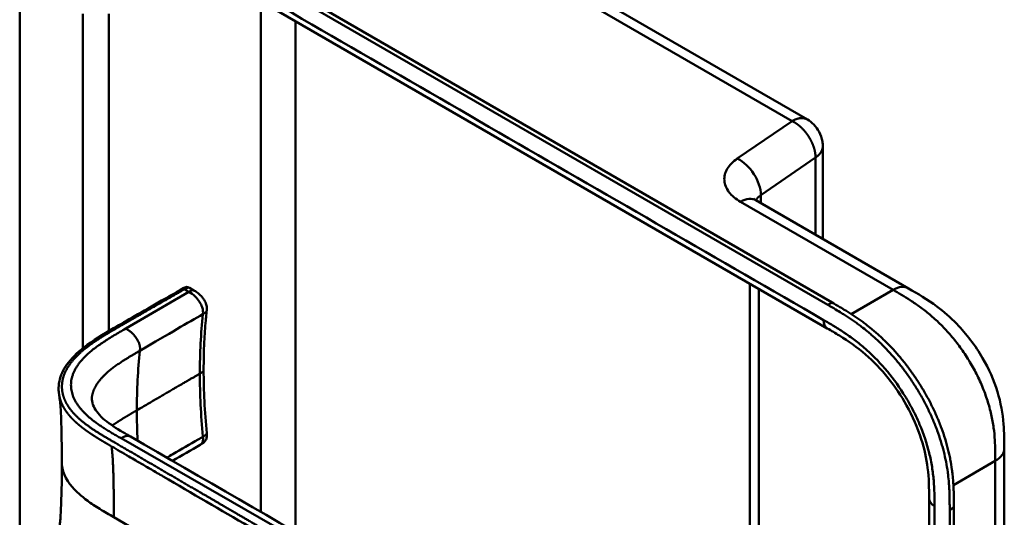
# Model space of a CAD drawing. Header units: millimetres. Extents: x 20 to 833, y 20 to 574.
# Tile 7 of 24: x 173 to 238, y 115 to 147. Entities that reach past the tile are written whole.
import ezdxf

# ---------------------------------------------------------------- set-up
doc = ezdxf.new("R2010")
doc.units = ezdxf.units.MM
doc.header["$LTSCALE"] = 2
doc.layers.add('Sichtbare Kanten(DIN)', color=7, linetype='Continuous', lineweight=50)
doc.layers.add('Sichtbare tangentiale Kanten(DIN)', color=7, linetype='Continuous', lineweight=50)

msp = doc.modelspace()

# ---------------------------------------------------------------- linework, layer by layer
at = {"layer": 'Sichtbare Kanten(DIN)'}
for p, q in [((196.5, 157.018), (224.696, 140.739)), ((226.025, 128.681), (181.2, 154.561)), ((181.474, 154.72), (226.3, 128.839)), ((225.991, 127.152), (185.001, 150.818)), ((173.428, 87.779), (173.428, 150.301)), ((225.696, 132.977), (225.696, 139.007)), ((221.343, 135.49), (231.271, 129.758)), ((184.474, 129.79), (184.756, 129.627)), ((184.756, 129.627), (184.756, 129.627)), ((220.946, 101.184), (220.946, 130.065)), ((185.6, 128.316), (185.6, 128.316)), ((225.991, 127.152), (225.991, 127.152)), ((185.399, 124.445), (185.399, 124.445)), ((185.184, 119.59), (185.184, 119.59)), ((237.512, 119.355), (237.512, 119.355)), ((182.196, 117.855), (182.196, 117.855)), ((232.614, 116.09), (232.614, 116.09)), ((232.614, 54.221), (232.614, 116.09)), ((233.956, 52.833), (233.956, 115.355)), ((234.23, 115.513), (234.23, 52.992))]:
    msp.add_line(p, q, dxfattribs=at)
for points, knots in [([(224.696, 140.739), (224.849, 140.651), (224.989, 140.539), (225.248, 140.272), (225.364, 140.112), (225.561, 139.745), (225.636, 139.529), (225.688, 139.21), (225.696, 139.108), (225.696, 139.007)], [0, 0, 0, 0, 0.1326519, 0.1326519, 0.2784868, 0.2784868, 0.4452654, 0.4452654, 0.5212848, 0.5212848, 0.5212848, 0.5212848]), ([(221.181, 135.607), (221.181, 135.607), (221.183, 135.605), (221.2, 135.588), (221.238, 135.554), (221.318, 135.505), (221.33, 135.498), (221.343, 135.49)], [0.3494461, 0.3494461, 0.3494461, 0.3494461, 0.3894259, 0.3894259, 0.5226501, 0.5226501, 0.5448455, 0.5448455, 0.5448455, 0.5448455]), ([(180.892, 127.945), (181.483, 128.284), (182.075, 128.622), (183.109, 129.217), (183.549, 129.462), (184.035, 129.75), (184.077, 129.775), (184.161, 129.817), (184.202, 129.834), (184.26, 129.845), (184.274, 129.847), (184.3, 129.848), (184.313, 129.848), (184.337, 129.845), (184.348, 129.843), (184.378, 129.836), (184.397, 129.829), (184.425, 129.816), (184.435, 129.811), (184.454, 129.801), (184.462, 129.796), (184.47, 129.792)], [0, 0, 0, 0, 0.625, 0.625, 1.093751, 1.093751, 1.137709, 1.137709, 1.177508, 1.177508, 1.189463, 1.189463, 1.19958, 1.19958, 1.208245, 1.208245, 1.223058, 1.223058, 1.231758, 1.231758, 1.240094, 1.240094, 1.240094, 1.240094]), ([(184.756, 129.627), (184.823, 129.588), (184.897, 129.546), (185.067, 129.428), (185.164, 129.344), (185.299, 129.196), (185.345, 129.141), (185.421, 129.033), (185.453, 128.981), (185.532, 128.834), (185.57, 128.733), (185.608, 128.552), (185.612, 128.469), (185.605, 128.367), (185.602, 128.341), (185.6, 128.316)], [0, 0, 0, 0, 0.0728477, 0.0728477, 0.1735958, 0.1735958, 0.2277228, 0.2277228, 0.2733175, 0.2733175, 0.3525768, 0.3525768, 0.4180016, 0.4180016, 0.4421266, 0.4421266, 0.4421266, 0.4421266]), ([(231.271, 129.758), (231.872, 129.411), (232.509, 129.036), (233.57, 128.243), (234.007, 127.865), (235.049, 126.801), (235.632, 126.039), (236.506, 124.53), (236.837, 123.777), (237.281, 122.323), (237.408, 121.605), (237.51, 120.38), (237.512, 119.853), (237.512, 119.355)], [0, 0, 0, 0, 0.636767, 0.636767, 1.094754, 1.094754, 1.798559, 1.798559, 2.40297, 2.40297, 2.975021, 2.975021, 3.432636, 3.432636, 3.432636, 3.432636]), ([(226.3, 128.839), (226.469, 128.742), (226.766, 128.57), (227.109, 128.364), (227.367, 128.204), (227.539, 128.093), (227.755, 127.951), (227.928, 127.833), (228.144, 127.682), (228.316, 127.556), (228.575, 127.36), (228.833, 127.156), (229.217, 126.832), (229.554, 126.526), (229.969, 126.12), (230.294, 125.778), (230.691, 125.329), (230.999, 124.954), (231.371, 124.467), (231.657, 124.064), (231.998, 123.546), (232.258, 123.121), (232.563, 122.577), (232.792, 122.134), (233.056, 121.574), (233.25, 121.121), (233.468, 120.551), (233.622, 120.095), (233.79, 119.527), (233.903, 119.075), (234.018, 118.517), (234.09, 118.078), (234.15, 117.594), (234.178, 117.277), (234.2, 116.965), (234.21, 116.759), (234.22, 116.504), (234.225, 116.302), (234.229, 116.053), (234.23, 115.806), (234.23, 115.611), (234.23, 115.513)], [-0.9999979, -0.9999979, -0.9999979, -0.9999979, -0.9583317, -0.927082, -0.9166655, -0.8958324, -0.8854159, -0.8645828, -0.8541662, -0.8333331, -0.8229166, -0.7916669, -0.7708339, -0.7291677, -0.7083346, -0.6666684, -0.6458353, -0.6041691, -0.583336, -0.5416698, -0.5208368, -0.4791706, -0.4583375, -0.4166713, -0.3958382, -0.354172, -0.3333389, -0.2916727, -0.2708396, -0.2291735, -0.2083404, -0.1666742, -0.1458411, -0.1145915, -0.1041749, -0.0833418, -0.0729253, -0.0520922, -0.0416756, -0.0208425, -0.0000095, -0.0000095, -0.0000095, -0.0000095]), ([(185.6, 128.316), (185.598, 128.3), (185.596, 128.282), (185.589, 128.215), (185.584, 128.165), (185.563, 127.964), (185.549, 127.812), (185.496, 127.203), (185.465, 126.74), (185.413, 125.671), (185.399, 125.062), (185.399, 124.445)], [0, 0, 0, 0, 0.016447, 0.016447, 0.065766, 0.065766, 0.213728, 0.213728, 0.657695, 0.657695, 1.226062, 1.226062, 1.226062, 1.226062]), ([(233.956, 115.355), (233.956, 115.452), (233.956, 115.648), (233.954, 115.895), (233.951, 116.144), (233.946, 116.345), (233.936, 116.6), (233.925, 116.806), (233.904, 117.118), (233.875, 117.435), (233.816, 117.92), (233.744, 118.359), (233.628, 118.916), (233.515, 119.368), (233.348, 119.936), (233.193, 120.393), (232.975, 120.962), (232.782, 121.415), (232.518, 121.976), (232.289, 122.419), (231.983, 122.962), (231.724, 123.388), (231.382, 123.906), (231.096, 124.309), (230.724, 124.796), (230.416, 125.171), (230.02, 125.619), (229.695, 125.962), (229.28, 126.368), (228.942, 126.674), (228.558, 126.998), (228.301, 127.202), (228.042, 127.397), (227.869, 127.523), (227.653, 127.675), (227.481, 127.793), (227.265, 127.935), (227.092, 128.045), (226.834, 128.206), (226.492, 128.412), (226.194, 128.584), (226.025, 128.681)], [0.0000095, 0.0000095, 0.0000095, 0.0000095, 0.0208425, 0.0416756, 0.0520922, 0.0729253, 0.0833418, 0.1041749, 0.1145915, 0.1458411, 0.1666742, 0.2083404, 0.2291735, 0.2708396, 0.2916727, 0.3333389, 0.354172, 0.3958382, 0.4166713, 0.4583375, 0.4791706, 0.5208368, 0.5416698, 0.583336, 0.6041691, 0.6458353, 0.6666684, 0.7083346, 0.7291677, 0.7708339, 0.7916669, 0.8229166, 0.8333331, 0.8541662, 0.8645828, 0.8854159, 0.8958324, 0.9166655, 0.927082, 0.9583317, 0.9999979, 0.9999979, 0.9999979, 0.9999979]), ([(176.003, 122.791), (176.003, 122.791), (176.003, 122.792), (176.003, 122.793), (176.003, 122.793), (176.002, 122.794), (176.002, 122.795), (176.002, 122.796), (176.002, 122.797), (176.002, 122.799), (176.001, 122.799), (176.001, 122.802), (176.001, 122.803), (176, 122.807), (176, 122.809), (175.998, 122.816), (175.998, 122.82), (175.995, 122.835), (175.994, 122.844), (175.988, 122.879), (175.984, 122.903), (175.972, 122.999), (175.966, 123.067), (175.953, 123.337), (175.969, 123.532), (176.087, 124.097), (176.257, 124.458), (176.78, 125.197), (177.164, 125.572), (178.177, 126.368), (178.852, 126.775), (179.987, 127.429), (180.44, 127.687), (180.892, 127.945)], [0, 0, 0, 0, 0.000811, 0.000811, 0.001164, 0.001164, 0.001725, 0.001725, 0.002287, 0.002287, 0.00301, 0.00301, 0.00411, 0.00411, 0.006037, 0.006037, 0.009935, 0.009935, 0.019181, 0.019181, 0.045528, 0.045528, 0.124539, 0.124539, 0.362119, 0.362119, 0.828618, 0.828618, 1.381321, 1.381321, 2.105986, 2.105986, 2.583323, 2.583323, 2.583323, 2.583323]), ([(232.614, 116.09), (232.614, 116.752), (232.608, 117.399), (232.446, 118.685), (232.31, 119.32), (231.871, 120.689), (231.543, 121.441), (230.799, 122.773), (230.388, 123.38), (229.489, 124.498), (228.988, 125.015), (227.925, 125.937), (227.355, 126.334), (226.522, 126.845), (226.258, 126.998), (225.991, 127.152)], [0, 0, 0, 0, 0.609028, 0.609028, 1.140262, 1.140262, 1.745142, 1.745142, 2.28517, 2.28517, 2.850958, 2.850958, 3.470181, 3.470181, 3.753639, 3.753639, 3.753639, 3.753639]), ([(176.168, 118.47), (176.168, 119.241), (176.161, 120.015), (176.131, 121.148), (176.117, 121.524), (176.084, 122.058), (176.071, 122.232), (176.039, 122.553), (176.019, 122.702), (176.003, 122.791)], [0, 0, 0, 0, 0.721462, 0.721462, 1.084282, 1.084282, 1.269036, 1.269036, 1.460353, 1.460353, 1.460353, 1.460353]), ([(178.132, 122.721), (178.132, 122.721), (178.132, 122.72), (178.132, 122.718), (178.131, 122.715), (178.13, 122.701), (178.128, 122.688), (178.125, 122.633), (178.124, 122.584), (178.135, 122.385), (178.174, 122.225), (178.375, 121.779), (178.621, 121.487), (179.3, 120.928), (179.71, 120.663), (180.307, 120.309), (180.473, 120.213), (180.639, 120.116)], [0.012074, 0.012074, 0.012074, 0.012074, 0.016639, 0.016639, 0.029748, 0.029748, 0.061163, 0.061163, 0.154085, 0.154085, 0.433461, 0.433461, 0.961128, 0.961128, 1.437945, 1.437945, 1.615568, 1.615568, 1.615568, 1.615568]), ([(180.639, 120.116), (190.032, 114.684), (199.492, 109.262), (209.998, 103.245), (211.038, 102.649), (212.077, 102.054)], [0, 0, 0, 0, 10.000141, 10.000141, 11.098049, 11.098049, 11.098049, 11.098049]), ([(185.6, 120.341), (185.605, 120.283), (185.611, 120.221), (185.605, 120.08), (185.589, 119.999), (185.54, 119.895), (185.521, 119.864), (185.483, 119.812), (185.464, 119.79), (185.425, 119.752), (185.405, 119.735), (185.367, 119.704), (185.348, 119.691), (185.313, 119.667), (185.297, 119.657), (185.254, 119.63), (185.226, 119.615), (185.196, 119.597), (185.19, 119.594), (185.184, 119.59)], [0.000002, 0.000002, 0.000002, 0.000002, 0.051039, 0.051039, 0.1177778, 0.1177778, 0.1468662, 0.1468662, 0.1694901, 0.1694901, 0.1892221, 0.1892221, 0.206227, 0.206227, 0.2207159, 0.2207159, 0.2459538, 0.2459538, 0.2531036, 0.2531036, 0.2531036, 0.2531036]), ([(237.512, 119.355), (237.512, 108.469), (237.512, 97.582), (237.512, 76.96), (237.512, 67.224), (237.512, 57.487)], [0, 0, 0, 0, 10, 10, 18.94314, 18.94314, 18.94314, 18.94314]), ([(176.003, 114.148), (176.013, 114.205), (176.025, 114.286), (176.051, 114.495), (176.064, 114.629), (176.097, 115.053), (176.113, 115.362), (176.16, 116.579), (176.168, 117.529), (176.168, 118.47)], [0, 0, 0, 0, 0.122295, 0.122295, 0.275228, 0.275228, 0.580876, 0.580876, 1.461016, 1.461016, 1.461016, 1.461016])]:
    msp.add_open_spline(points, degree=3, knots=knots, dxfattribs=at)
for points in [[(184.472, 129.79), (184.473, 129.79), (184.473, 129.79), (184.474, 129.79)], [(185.399, 124.444), (185.399, 123.113), (185.472, 121.733), (185.6, 120.341)], [(185.184, 119.59), (184.578, 119.24), (183.974, 118.889), (183.37, 118.538)]]:
    msp.add_open_spline(points, degree=3, dxfattribs=at)
at = {"layer": 'Sichtbare tangentiale Kanten(DIN)'}
for p, q in [((223.696, 140.64), (195.5, 156.919)), ((189.125, 148.436), (189.125, 115.22)), ((179.226, 126.989), (179.226, 147.606)), ((191.388, 147.13), (191.388, 113.918)), ((220.135, 138.2), (223.696, 140.64)), ((221.665, 135.823), (225.226, 138.263)), ((225.226, 138.263), (225.226, 133.248)), ((230.268, 129.661), (220.343, 135.391)), ((221.665, 135.304), (221.665, 135.823)), ((184.433, 129.53), (180.33, 127.147)), ((184.142, 129.698), (184.433, 129.53)), ((221.532, 129.726), (221.532, 101.522)), ((227.545, 128.089), (230.268, 129.661)), ((230.271, 129.659), (230.268, 129.661)), ((226.025, 128.681), (226.3, 128.839)), ((231.359, 129.006), (231.359, 129.006)), ((185.352, 128.086), (185.352, 128.085)), ((233.475, 127.299), (233.475, 127.299)), ((177.529, 125.709), (177.529, 125.709)), ((177.529, 121.082), (177.529, 121.082)), ((178.731, 120.25), (178.731, 120.25)), ((180.022, 120.011), (180.024, 120.01)), ((180.024, 120.01), (211.552, 101.967)), ((185.352, 120.114), (185.352, 120.116)), ((236.899, 119.816), (236.899, 119.816)), ((181.832, 118.068), (181.832, 118.068)), ((236.926, 118.539), (234.199, 116.965)), ((233.956, 115.355), (234.23, 115.513)), ((215.457, 93.963), (179.556, 114.869))]:
    msp.add_line(p, q, dxfattribs=at)
for major_axis, start_param, end_param in [((-21.528, 37.287), 0.671758, 0.785395), ((21.528, -37.287), 3.926988, 3.982598)]:
    msp.add_ellipse((211.5, 104.252), major_axis=major_axis, ratio=0.57735, start_param=start_param, end_param=end_param, dxfattribs=at)
for points, degree in [([(225.743, 127.701), (212.079, 135.59), (198.416, 143.478), (184.752, 151.367)], 3), ([(177.529, 147.606), (177.529, 140.357), (177.529, 133.107), (177.529, 125.858)], 3), ([(225.226, 138.263), (225.226, 138.297), (225.224, 138.365), (225.217, 138.468), (225.198, 138.607), (225.16, 138.782), (225.109, 138.958), (225.044, 139.132), (224.967, 139.304), (224.879, 139.473), (224.78, 139.637), (224.671, 139.796), (224.554, 139.947), (224.427, 140.091), (224.293, 140.225), (224.153, 140.348), (224.006, 140.46), (223.884, 140.539), (223.791, 140.592), (223.728, 140.625), (223.696, 140.64)], 5), ([(220.135, 138.2), (220.98, 137.789), (221.665, 136.725), (221.665, 135.823)], 3), ([(220.343, 135.391), (220.733, 135.617), (221.087, 135.638), (221.343, 135.49)], 3), ([(221.351, 135.485), (221.412, 135.606), (221.516, 135.721), (221.665, 135.823)], 3), ([(184.433, 129.53), (184.569, 129.608), (184.688, 129.664), (184.756, 129.627)], 3), ([(230.271, 129.659), (230.662, 129.884), (231.015, 129.906), (231.271, 129.758)], 3), ([(185.6, 128.316), (185.595, 128.268), (185.564, 128.221), (185.507, 128.176), (185.431, 128.132), (185.352, 128.086)], 5), ([(180.892, 127.945), (180.907, 127.954), (180.929, 127.953), (180.956, 127.943), (180.987, 127.925), (181.02, 127.906)], 5), ([(181.251, 125.703), (183.205, 126.841), (184.362, 127.514), (185.352, 128.086)], 3), ([(225.991, 127.152), (225.838, 127.241), (225.743, 127.431), (225.743, 127.701)], 3), ([(180.33, 127.147), (177.795, 125.675), (175.769, 124.499), (175.996, 122.317), (177.912, 121.219), (180.022, 120.011)], 5), ([(181.251, 125.703), (181.277, 125.948), (181.306, 126.201), (180.926, 126.804), (180.618, 126.981), (180.33, 127.147)], 5), ([(178.131, 122.717), (178.224, 123.341), (178.611, 123.969), (179.298, 124.566), (180.227, 125.107), (181.251, 125.703)], 5), ([(185.156, 124.214), (185.237, 124.26), (185.313, 124.304), (185.37, 124.35), (185.399, 124.397), (185.399, 124.445)], 5), ([(179.458, 120.838), (179.737, 121.036), (180.04, 121.232), (180.364, 121.428), (180.704, 121.626), (181.055, 121.83)], 5), ([(180.024, 120.01), (180.149, 120.082), (180.278, 120.157), (180.416, 120.189), (180.541, 120.173), (180.639, 120.116)], 5), ([(185.6, 120.341), (185.604, 120.3), (185.577, 120.256), (185.519, 120.21), (185.438, 120.163), (185.352, 120.114)], 5), ([(179.405, 119.481), (179.484, 118.942), (179.525, 118.149), (179.546, 117.132), (179.556, 116.003), (179.556, 114.869)], 5), ([(236.926, 118.539), (237.316, 118.764), (237.512, 119.06), (237.512, 119.355)], 3), ([(236.926, 56.671), (236.926, 87.605), (236.926, 118.539)], 2), ([(232.614, 116.09), (232.614, 115.912), (232.732, 115.735), (232.966, 115.6)], 3), ([(232.966, 53.732), (232.966, 74.354), (232.966, 94.977), (232.966, 115.6)], 3)]:
    msp.add_open_spline(points, degree=degree, dxfattribs=at)
for points, degree, knots in [([(223.696, 140.64), (223.726, 140.657), (223.784, 140.689), (223.87, 140.731), (223.983, 140.776), (224.118, 140.814), (224.248, 140.834), (224.372, 140.837), (224.489, 140.822), (224.576, 140.797), (224.638, 140.771), (224.677, 140.75), (224.696, 140.739), (224.696, 140.739)], 5, [0, 0, 0, 0, 0, 0, 0.0625, 0.125, 0.1875, 0.25, 0.3125, 0.375, 0.4375, 0.5, 0.5000001, 0.5000001, 0.5000001, 0.5000001, 0.5000001, 0.5000001]), ([(225.696, 139.007), (225.696, 138.996), (225.696, 138.964), (225.691, 138.911), (225.678, 138.837), (225.648, 138.743), (225.598, 138.64), (225.531, 138.54), (225.447, 138.444), (225.367, 138.369), (225.299, 138.315), (225.251, 138.28), (225.226, 138.263)], 5, [0.5294319, 0.5294319, 0.5294319, 0.5294319, 0.5294319, 0.5294319, 0.5625, 0.625, 0.6875, 0.75, 0.8125, 0.875, 0.9375, 1, 1, 1, 1, 1, 1]), ([(220.343, 135.391), (220.027, 135.573), (219.77, 135.79), (219.592, 136.024), (219.414, 136.258), (219.311, 136.516), (219.292, 136.772), (219.273, 137.028), (219.338, 137.29), (219.481, 137.532), (219.624, 137.774), (219.848, 138.003), (220.135, 138.2)], 3, [0, 0, 0, 0, 0.25, 0.25, 0.25, 0.5, 0.5, 0.5, 0.75, 0.75, 0.75, 1, 1, 1, 1]), ([(181.02, 127.906), (181.1, 127.952), (181.18, 127.998), (181.344, 128.091), (181.428, 128.139), (181.597, 128.237), (181.683, 128.286), (181.857, 128.386), (181.946, 128.436), (182.126, 128.54), (182.218, 128.592), (182.402, 128.698), (182.495, 128.751), (182.68, 128.857), (182.773, 128.91), (182.908, 128.988), (182.953, 129.014), (183.042, 129.065), (183.086, 129.09), (183.217, 129.166), (183.303, 129.215), (183.471, 129.312), (183.554, 129.36), (183.719, 129.454), (183.801, 129.501), (183.967, 129.597), (184.05, 129.645), (184.137, 129.695), (184.14, 129.697), (184.142, 129.698)], 3, [0, 0, 0, 0, 0.088774, 0.088774, 0.1812, 0.1812, 0.273625, 0.273625, 0.366051, 0.366051, 0.458477, 0.458477, 0.550903, 0.550903, 0.643329, 0.643329, 0.689541, 0.689541, 0.735754, 0.735754, 0.82818, 0.82818, 0.920606, 0.920606, 1.013032, 1.013032, 1.105458, 1.105458, 1.107976, 1.107976, 1.107976, 1.107976]), ([(184.142, 129.698), (184.194, 129.728), (184.247, 129.759), (184.363, 129.805), (184.424, 129.816), (184.471, 129.791), (184.472, 129.791), (184.472, 129.79)], 3, [0, 0, 0, 0, 0.0562096, 0.0562096, 0.1149373, 0.1149373, 0.1159815, 0.1159815, 0.1159815, 0.1159815]), ([(185.352, 128.086), (185.365, 128.216), (185.366, 128.362), (185.303, 128.544), (185.225, 128.765), (185.059, 129.021), (184.869, 129.209), (184.725, 129.352), (184.574, 129.449), (184.433, 129.53)], 3, [0, 0, 0, 0, 0.318536, 0.318536, 0.318536, 0.70559, 0.70559, 0.70559, 1, 1, 1, 1]), ([(236.926, 118.539), (236.926, 118.744), (236.926, 118.955), (236.922, 119.169), (236.918, 119.407), (236.91, 119.648), (236.895, 119.891), (236.878, 120.154), (236.852, 120.42), (236.815, 120.69), (236.777, 120.971), (236.726, 121.256), (236.66, 121.553), (236.593, 121.85), (236.511, 122.154), (236.414, 122.461), (236.316, 122.768), (236.202, 123.078), (236.074, 123.387), (235.945, 123.694), (235.802, 124.001), (235.645, 124.303), (235.49, 124.602), (235.32, 124.899), (235.14, 125.186), (234.96, 125.473), (234.771, 125.749), (234.573, 126.016), (234.376, 126.28), (234.171, 126.534), (233.959, 126.777), (233.751, 127.015), (233.535, 127.243), (233.314, 127.46), (233.1, 127.669), (232.882, 127.867), (232.66, 128.053), (232.448, 128.231), (232.234, 128.398), (232.019, 128.555), (231.814, 128.704), (231.608, 128.845), (231.401, 128.979), (231.206, 129.106), (231.01, 129.226), (230.816, 129.341), (230.632, 129.451), (230.45, 129.556), (230.271, 129.659)], 3, [0, 0, 0, 0, 0.200333, 0.200333, 0.200333, 0.423418, 0.423418, 0.423418, 0.666166, 0.666166, 0.666166, 0.918702, 0.918702, 0.918702, 1.172126, 1.172126, 1.172126, 1.426817, 1.426817, 1.426817, 1.680705, 1.680705, 1.680705, 1.931989, 1.931989, 1.931989, 2.183319, 2.183319, 2.183319, 2.432871, 2.432871, 2.432871, 2.676761, 2.676761, 2.676761, 2.911928, 2.911928, 2.911928, 3.136372, 3.136372, 3.136372, 3.349104, 3.349104, 3.349104, 3.549929, 3.549929, 3.549929, 3.740151, 3.740151, 3.740151, 3.740151]), ([(218.029, 97.477), (218.028, 97.477), (218.025, 97.478), (217.953, 97.511), (217.813, 97.576), (217.604, 97.676), (217.335, 97.81), (217.013, 97.977), (216.698, 98.147), (216.385, 98.321), (216.072, 98.498), (215.375, 98.903), (214.292, 99.535), (212.821, 100.39), (210.965, 101.472), (208.721, 102.778), (206.477, 104.085), (204.233, 105.392), (201.99, 106.698), (199.746, 108.005), (197.502, 109.311), (195.258, 110.618), (193.014, 111.925), (190.994, 113.101), (189.199, 114.146), (187.63, 115.06), (186.284, 115.844), (185.162, 116.497), (184.04, 117.151), (182.917, 117.805), (181.795, 118.459), (180.828, 119.021), (180.02, 119.492), (179.364, 119.873), (178.87, 120.164), (178.537, 120.368), (178.213, 120.577), (177.903, 120.792), (177.608, 121.013), (177.277, 121.287), (176.931, 121.622), (176.598, 122.025), (176.326, 122.5), (176.167, 123.041), (176.152, 123.59), (176.314, 124.256), (176.755, 125.015), (177.451, 125.704), (178.263, 126.294), (179.083, 126.796), (179.731, 127.168), (180.163, 127.415), (180.507, 127.612), (180.712, 127.73), (180.865, 127.817), (180.968, 127.876), (181.02, 127.906)], 5, [0, 0, 0, 0, 0, 0, 0.000053, 0.006056, 0.116047, 0.226038, 0.33603, 0.446021, 0.556012, 0.666003, 0.775995, 0.885986, 1.682703, 2.479419, 3.276135, 4.072852, 4.869568, 5.666285, 6.463001, 7.259718, 8.056434, 8.853151, 9.649867, 10.446583, 10.844942, 11.2433, 11.641658, 12.040016, 12.438375, 12.836733, 13.235091, 13.633449, 13.75616, 13.87887, 14.001581, 14.124292, 14.247002, 14.369713, 14.492424, 14.615134, 14.860555, 15.105977, 15.351398, 15.596819, 15.84224, 16.087662, 16.578504, 17.069347, 17.314768, 17.560189, 17.652615, 17.745041, 17.837467, 17.933544, 17.933544, 17.933544, 17.933544, 17.933544, 17.933544]), ([(185.352, 128.085), (185.352, 128.082), (185.352, 128.082), (185.352, 128.081), (185.221, 126.835), (185.156, 125.543), (185.156, 124.214)], 3, [-3.015859, -3.015859, -3.015859, -3.015859, -3.014661, -3.014661, -3.014661, -1.789448, -1.789448, -1.789448, -1.789448]), ([(231.463, 122.03), (231.339, 122.263), (231.208, 122.492), (231.072, 122.714), (230.72, 123.291), (230.32, 123.849), (229.899, 124.355), (229.483, 124.856), (229.031, 125.324), (228.569, 125.738), (228.567, 125.74), (228.566, 125.741), (228.564, 125.743), (228.335, 125.948), (228.102, 126.141), (227.869, 126.322), (227.866, 126.324), (227.864, 126.325), (227.862, 126.327), (227.629, 126.507), (227.395, 126.675), (227.162, 126.832), (227.158, 126.835), (227.154, 126.838), (227.15, 126.841), (226.922, 126.995), (226.696, 127.137), (226.451, 127.286), (226.447, 127.288), (226.443, 127.29), (226.439, 127.293), (226.199, 127.438), (225.971, 127.569), (225.743, 127.701)], 3, [62.33301, 62.33301, 62.33301, 62.33301, 62.530517, 62.530517, 62.530517, 63.043494, 63.043494, 63.043494, 63.552237, 63.552237, 63.552237, 63.554207, 63.554207, 63.554207, 63.806635, 63.806635, 63.806635, 63.809067, 63.809067, 63.809067, 64.060403, 64.060403, 64.060403, 64.06491, 64.06491, 64.06491, 64.312256, 64.312256, 64.312256, 64.316327, 64.316327, 64.316327, 64.558412, 64.558412, 64.558412, 64.558412]), ([(185.352, 120.116), (185.352, 120.118), (185.352, 120.118), (185.352, 120.12), (185.221, 121.516), (185.156, 122.884), (185.156, 124.213)], 3, [-3.015859, -3.015859, -3.015859, -3.015859, -3.014661, -3.014661, -3.014661, -1.789448, -1.789448, -1.789448, -1.789448]), ([(232.959, 116.406), (232.952, 116.707), (232.938, 116.977), (232.915, 117.255), (232.914, 117.26), (232.914, 117.265), (232.914, 117.27), (232.89, 117.552), (232.855, 117.844), (232.807, 118.139), (232.807, 118.141), (232.806, 118.144), (232.806, 118.146), (232.758, 118.443), (232.697, 118.746), (232.622, 119.049), (232.622, 119.051), (232.621, 119.052), (232.621, 119.053), (232.47, 119.665), (232.259, 120.297), (232.002, 120.906), (231.843, 121.282), (231.662, 121.66), (231.463, 122.03)], 3, [60.744241, 60.744241, 60.744241, 60.744241, 60.992687, 60.992687, 60.992687, 60.996983, 60.996983, 60.996983, 61.249514, 61.249514, 61.249514, 61.251636, 61.251636, 61.251636, 61.505377, 61.505377, 61.505377, 61.506519, 61.506519, 61.506519, 62.017834, 62.017834, 62.017834, 62.33301, 62.33301, 62.33301, 62.33301]), ([(183.003, 118.75), (183.136, 118.827), (183.267, 118.904), (183.399, 118.98), (183.959, 119.306), (184.499, 119.62), (185.046, 119.936), (185.147, 119.995), (185.249, 120.054), (185.352, 120.114)], 3, [0.4215993, 0.4215993, 0.4215993, 0.4215993, 0.5169559, 0.5169559, 0.5169559, 0.9246127, 0.9246127, 0.9246127, 1, 1, 1, 1]), ([(185.352, 120.114), (185.356, 120.068), (185.364, 119.983), (185.366, 119.861), (185.338, 119.746), (185.274, 119.656), (185.22, 119.612), (185.187, 119.592), (185.184, 119.59)], 5, [0, 0, 0, 0, 0, 0, 0.1666667, 0.3055556, 0.4444444, 0.4627074, 0.4627074, 0.4627074, 0.4627074, 0.4627074, 0.4627074]), ([(179.405, 119.481), (179.779, 119.263), (180.153, 119.045), (180.527, 118.827), (180.683, 118.737), (180.838, 118.646), (180.994, 118.556), (181.212, 118.429), (181.43, 118.302), (181.648, 118.175), (181.764, 118.107), (181.88, 118.04), (181.996, 117.972), (182.254, 117.822), (182.512, 117.671), (182.77, 117.521), (184.64, 116.432), (186.51, 115.343), (188.38, 114.255)], 3, [0, 0, 0, 0, 0.398412, 0.398412, 0.398412, 0.558361, 0.558361, 0.558361, 0.796365, 0.796365, 0.796365, 0.913785, 0.913785, 0.913785, 1.19486, 1.19486, 1.19486, 3.18679, 3.18679, 3.18679, 3.18679]), ([(179.556, 114.869), (179.255, 115.044), (178.953, 115.219), (178.642, 115.413), (178.33, 115.606), (178.068, 115.782), (177.852, 115.939), (177.421, 116.254), (177.112, 116.535), (176.863, 116.823), (176.398, 117.359), (176.166, 117.912), (176.165, 118.469)], 3, [0, 0, 0, 0, 0.240648, 0.240648, 0.240648, 0.481295, 0.481295, 0.481295, 0.96259, 0.96259, 0.96259, 1.859268, 1.859268, 1.859268, 1.859268]), ([(232.966, 115.6), (232.966, 115.639), (232.966, 115.678), (232.966, 115.749), (232.966, 115.782), (232.966, 115.847), (232.966, 115.88), (232.965, 116.076), (232.963, 116.241), (232.959, 116.406)], 3, [60.4984537, 60.4984537, 60.4984537, 60.4984537, 60.5342773, 60.5342773, 60.5642722, 60.5642722, 60.5942671, 60.5942671, 60.7442414, 60.7442414, 60.7442414, 60.7442414])]:
    msp.add_open_spline(points, degree=degree, knots=knots, dxfattribs=at)
msp.add_rational_spline([(185.156, 124.214), (184.205, 123.664), (183.11, 123.027), (181.055, 121.83)], [1.0000845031, 1.00068688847, 1.005519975, 1.0442970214], degree=3, dxfattribs=at)
msp.add_rational_spline([(176.003, 122.791), (176.034, 122.618), (176.086, 122.446), (176.16, 122.275), (176.239, 122.093), (176.342, 121.913), (176.469, 121.734), (176.592, 121.562), (176.737, 121.391), (176.906, 121.222), (176.964, 121.164), (177.025, 121.105), (177.089, 121.047), (177.114, 121.024), (177.139, 121.002), (177.165, 120.979), (177.253, 120.901), (177.346, 120.823), (177.446, 120.745), (177.54, 120.67), (177.64, 120.595), (177.745, 120.519), (177.844, 120.448), (177.949, 120.375), (178.06, 120.301), (178.163, 120.233), (178.271, 120.162), (178.387, 120.089), (178.491, 120.024), (178.602, 119.956), (178.723, 119.883), (178.824, 119.822), (178.936, 119.755), (179.064, 119.68), (179.146, 119.632), (179.242, 119.576), (179.405, 119.481)], [0.999862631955, 0.999347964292, 0.99939375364, 1, 0.999922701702, 0.999922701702, 1, 1.00094814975, 1.00094814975, 1, 1.00025925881, 1.00025925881, 1, 1.0000518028, 1.0000518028, 1, 1.00084824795, 1.00084824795, 1, 1.00131558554, 1.00131558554, 1, 1.00209490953, 1.00209490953, 1, 1.00365462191, 1.00365462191, 1, 1.00586740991, 1.00586740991, 1, 1.01725389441, 1.01725389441, 1, 1.18722739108, 1.18722739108, 1], degree=3, knots=[2.228301, 2.228301, 2.228301, 2.228301, 2.455209, 2.455209, 2.455209, 2.702233, 2.702233, 2.702233, 2.949842, 2.949842, 2.949842, 3.038335, 3.038335, 3.038335, 3.073317, 3.073317, 3.073317, 3.196611, 3.196611, 3.196611, 3.319758, 3.319758, 3.319758, 3.442741, 3.442741, 3.442741, 3.56554, 3.56554, 3.56554, 3.688179, 3.688179, 3.688179, 3.810653, 3.810653, 3.810653, 3.931901, 3.931901, 3.931901, 3.931901], dxfattribs=at)

doc.saveas('drawing.dxf')
